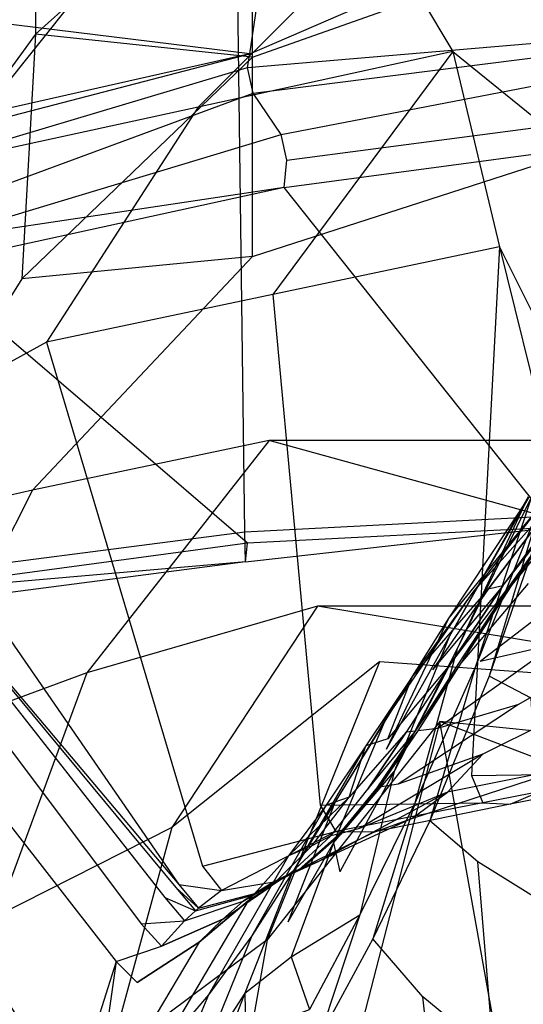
# Model space of a CAD drawing. Extents: x 0 to 0.3, y -0.31 to 0.
# Tile 14 of 27: x 0.102 to 0.13, y -0.122 to -0.066. Entities that reach past the tile are written whole.
import ezdxf

# ---------------------------------------------------------------- set-up
doc = ezdxf.new("R2010")
doc.units = 0
doc.layers.add('L0_URINAL_N_752700__0___REPLACE', color=7, linetype='CONTINUOUS')

msp = doc.modelspace()

# ---------------------------------------------------------------- linework, layer by layer
at = {"layer": 'L0_URINAL_N_752700__0___REPLACE', "color": 8}
for points, invisible_edges in [([(0.114638, -0.095423, 0.454738), (0.113626, -0.020048, 0.508128), (0.092478, -0.098303, 0.452833), (0.114638, -0.095423, 0.454738)], 14), ([(0.113626, -0.020048, 0.508128), (0.095143, -0.020921, 0.506523), (0.092478, -0.098303, 0.452833), (0.113626, -0.020048, 0.508128)], 14), ([(0.131814, -0.019792, 0.508801), (0.113626, -0.020048, 0.508128), (0.114638, -0.095423, 0.454738), (0.131814, -0.019792, 0.508801)], 14), ([(0.13206, -0.094529, 0.455043), (0.131814, -0.019792, 0.508801), (0.114638, -0.095423, 0.454738), (0.13206, -0.094529, 0.455043)], 14), ([(0.102454, -0.041963, 0.006161), (0.091719, -0.067591, 0.011577), (0.091395, -0.053923, 0.011574), (0.102454, -0.041963, 0.006161)], 14), ([(0.102807, -0.054693, 0.00628), (0.091719, -0.067591, 0.011577), (0.102454, -0.041963, 0.006161), (0.102807, -0.054693, 0.00628)], 14), ([(0.102807, -0.054693, 0.00628), (0.102778, -0.067233, 0.006186), (0.091719, -0.067591, 0.011577), (0.102807, -0.054693, 0.00628)], 14), ([(0.115058, -0.056185, 0.003301), (0.102778, -0.067233, 0.006186), (0.102807, -0.054693, 0.00628), (0.115058, -0.056185, 0.003301)], 14), ([(0.115058, -0.068535, 0.003301), (0.102778, -0.067233, 0.006186), (0.115058, -0.056185, 0.003301), (0.115058, -0.068535, 0.003301)], 14), ([(0.15, -0.056185, 0.000043), (0.115058, -0.068535, 0.003301), (0.115058, -0.056185, 0.003301), (0.15, -0.056185, 0.000043)], 13), ([(0.115058, -0.068535, 0.003301), (0.15, -0.056185, 0.000043), (0.15, -0.068535, 0.000044), (0.115058, -0.068535, 0.003301)], 14), ([(0.132992, -0.060529, 0.37652), (0.114905, -0.06834, 0.399264), (0.115984, -0.061227, 0.375951), (0.132992, -0.060529, 0.37652)], 13), ([(0.114905, -0.06834, 0.399264), (0.132992, -0.060529, 0.37652), (0.132453, -0.067617, 0.399858), (0.114905, -0.06834, 0.399264)], 14), ([(0.122206, -0.061156, 0.319575), (0.138208, -0.067752, 0.284058), (0.136103, -0.060596, 0.320014), (0.122206, -0.061156, 0.319575)], 14), ([(0.114905, -0.06834, 0.399264), (0.095164, -0.065933, 0.372011), (0.115984, -0.061227, 0.375951), (0.114905, -0.06834, 0.399264)], 14), ([(0.122206, -0.061156, 0.319575), (0.10521, -0.064941, 0.316455), (0.111988, -0.071363, 0.281243), (0.122206, -0.061156, 0.319575)], 14), ([(0.122206, -0.061156, 0.319575), (0.111988, -0.071363, 0.281243), (0.126415, -0.068218, 0.283709), (0.122206, -0.061156, 0.319575)], 14), ([(0.138208, -0.067752, 0.284058), (0.122206, -0.061156, 0.319575), (0.126415, -0.068218, 0.283709), (0.138208, -0.067752, 0.284058)], 13), ([(0.09906, -0.063927, 0.350941), (0.088214, -0.068726, 0.313336), (0.10521, -0.064941, 0.316455), (0.09906, -0.063927, 0.350941)], 14), ([(0.10521, -0.064941, 0.316455), (0.088214, -0.068726, 0.313336), (0.097561, -0.074509, 0.278777), (0.10521, -0.064941, 0.316455)], 14), ([(0.10521, -0.064941, 0.316455), (0.097561, -0.074509, 0.278777), (0.111988, -0.071363, 0.281243), (0.10521, -0.064941, 0.316455)], 14), ([(0.114905, -0.06834, 0.399264), (0.093402, -0.073197, 0.39526), (0.095164, -0.065933, 0.372011), (0.114905, -0.06834, 0.399264)], 14), ([(0.102778, -0.067233, 0.006186), (0.092568, -0.081248, 0.011726), (0.091719, -0.067591, 0.011577), (0.102778, -0.067233, 0.006186)], 14), ([(0.102778, -0.067233, 0.006186), (0.102009, -0.081085, 0.006119), (0.092568, -0.081248, 0.011726), (0.102778, -0.067233, 0.006186)], 14), ([(0.115058, -0.068535, 0.003301), (0.102009, -0.081085, 0.006119), (0.102778, -0.067233, 0.006186), (0.115058, -0.068535, 0.003301)], 14), ([(0.132453, -0.067617, 0.399858), (0.114786, -0.069122, 0.401827), (0.114905, -0.06834, 0.399264), (0.132453, -0.067617, 0.399858)], 13), ([(0.114786, -0.069122, 0.401827), (0.132453, -0.067617, 0.399858), (0.132393, -0.068397, 0.402423), (0.114786, -0.069122, 0.401827)], 14), ([(0.126415, -0.068218, 0.283709), (0.139524, -0.078874, 0.225456), (0.138208, -0.067752, 0.284058), (0.126415, -0.068218, 0.283709)], 14), ([(0.114905, -0.06834, 0.399264), (0.093208, -0.073996, 0.397816), (0.093402, -0.073197, 0.39526), (0.114905, -0.06834, 0.399264)], 13), ([(0.093208, -0.073996, 0.397816), (0.114905, -0.06834, 0.399264), (0.114786, -0.069122, 0.401827), (0.093208, -0.073996, 0.397816)], 14), ([(0.115058, -0.079822, 0.003301), (0.102009, -0.081085, 0.006119), (0.115058, -0.068535, 0.003301), (0.115058, -0.079822, 0.003301)], 14), ([(0.126415, -0.068218, 0.283709), (0.111988, -0.071363, 0.281243), (0.116222, -0.08197, 0.223259), (0.126415, -0.068218, 0.283709)], 14), ([(0.132393, -0.068397, 0.402423), (0.115103, -0.070572, 0.400633), (0.114786, -0.069122, 0.401827), (0.132393, -0.068397, 0.402423)], 13), ([(0.15, -0.068535, 0.000044), (0.115058, -0.079822, 0.003301), (0.115058, -0.068535, 0.003301), (0.15, -0.068535, 0.000044)], 13), ([(0.115058, -0.079822, 0.003301), (0.15, -0.068535, 0.000044), (0.15, -0.079822, 0.000044), (0.115058, -0.079822, 0.003301)], 14), ([(0.115103, -0.070572, 0.400633), (0.132393, -0.068397, 0.402423), (0.132552, -0.069853, 0.401225), (0.115103, -0.070572, 0.400633)], 14), ([(0.126415, -0.068218, 0.283709), (0.116222, -0.08197, 0.223259), (0.129047, -0.079274, 0.22518), (0.126415, -0.068218, 0.283709)], 14), ([(0.139524, -0.078874, 0.225456), (0.126415, -0.068218, 0.283709), (0.129047, -0.079274, 0.22518), (0.139524, -0.078874, 0.225456)], 13), ([(0.114786, -0.069122, 0.401827), (0.093797, -0.075385, 0.396673), (0.093208, -0.073996, 0.397816), (0.114786, -0.069122, 0.401827)], 13), ([(0.093797, -0.075385, 0.396673), (0.114786, -0.069122, 0.401827), (0.115103, -0.070572, 0.400633), (0.093797, -0.075385, 0.396673)], 14), ([(0.132552, -0.069853, 0.401225), (0.116697, -0.072909, 0.39871), (0.115103, -0.070572, 0.400633), (0.132552, -0.069853, 0.401225)], 13), ([(0.116697, -0.072909, 0.39871), (0.132552, -0.069853, 0.401225), (0.133348, -0.072223, 0.399274), (0.116697, -0.072909, 0.39871)], 14), ([(0.115103, -0.070572, 0.400633), (0.096212, -0.077536, 0.394902), (0.093797, -0.075385, 0.396673), (0.115103, -0.070572, 0.400633)], 13), ([(0.096212, -0.077536, 0.394902), (0.115103, -0.070572, 0.400633), (0.116697, -0.072909, 0.39871), (0.096212, -0.077536, 0.394902)], 14), ([(0.111988, -0.071363, 0.281243), (0.097561, -0.074509, 0.278777), (0.103397, -0.084666, 0.221337), (0.111988, -0.071363, 0.281243)], 14), ([(0.111988, -0.071363, 0.281243), (0.103397, -0.084666, 0.221337), (0.116222, -0.08197, 0.223259), (0.111988, -0.071363, 0.281243)], 14), ([(0.133348, -0.072223, 0.399274), (0.117014, -0.074359, 0.397517), (0.116697, -0.072909, 0.39871), (0.133348, -0.072223, 0.399274)], 13), ([(0.117014, -0.074359, 0.397517), (0.133348, -0.072223, 0.399274), (0.133507, -0.07368, 0.398076), (0.117014, -0.074359, 0.397517)], 14), ([(0.116697, -0.072909, 0.39871), (0.0968, -0.078925, 0.39376), (0.096212, -0.077536, 0.394902), (0.116697, -0.072909, 0.39871)], 13), ([(0.0968, -0.078925, 0.39376), (0.116697, -0.072909, 0.39871), (0.117014, -0.074359, 0.397517), (0.0968, -0.078925, 0.39376)], 14), ([(0.133507, -0.07368, 0.398076), (0.116854, -0.07591, 0.401344), (0.117014, -0.074359, 0.397517), (0.133507, -0.07368, 0.398076)], 13), ([(0.116854, -0.07591, 0.401344), (0.133507, -0.07368, 0.398076), (0.133409, -0.075215, 0.401885), (0.116854, -0.07591, 0.401344)], 14), ([(0.097561, -0.074509, 0.278777), (0.093464, -0.090147, 0.217362), (0.103397, -0.084666, 0.221337), (0.097561, -0.074509, 0.278777)], 14), ([(0.116854, -0.07591, 0.401344), (0.0968, -0.078925, 0.39376), (0.117014, -0.074359, 0.397517), (0.116854, -0.07591, 0.401344)], 14), ([(0.132141, -0.095158, 0.451351), (0.116854, -0.07591, 0.401344), (0.133409, -0.075215, 0.401885), (0.132141, -0.095158, 0.451351)], 14), ([(0.114775, -0.096054, 0.451049), (0.096501, -0.080363, 0.397715), (0.116854, -0.07591, 0.401344), (0.114775, -0.096054, 0.451049)], 14), ([(0.116854, -0.07591, 0.401344), (0.096501, -0.080363, 0.397715), (0.0968, -0.078925, 0.39376), (0.116854, -0.07591, 0.401344)], 14), ([(0.132141, -0.095158, 0.451351), (0.114775, -0.096054, 0.451049), (0.116854, -0.07591, 0.401344), (0.132141, -0.095158, 0.451351)], 14), ([(0.129047, -0.079274, 0.22518), (0.143013, -0.10726, 0.1628), (0.139524, -0.078874, 0.225456), (0.129047, -0.079274, 0.22518)], 14), ([(0.129047, -0.079274, 0.22518), (0.116222, -0.08197, 0.223259), (0.127463, -0.109205, 0.161658), (0.129047, -0.079274, 0.22518)], 14), ([(0.129047, -0.079274, 0.22518), (0.127463, -0.109205, 0.161658), (0.136025, -0.107512, 0.162653), (0.129047, -0.079274, 0.22518)], 14), ([(0.143013, -0.10726, 0.1628), (0.129047, -0.079274, 0.22518), (0.136025, -0.107512, 0.162653), (0.143013, -0.10726, 0.1628)], 13), ([(0.115058, -0.079822, 0.003301), (0.102605, -0.093046, 0.006135), (0.102009, -0.081085, 0.006119), (0.115058, -0.079822, 0.003301)], 14), ([(0.11601, -0.090247, 0.003301), (0.102605, -0.093046, 0.006135), (0.115058, -0.079822, 0.003301), (0.11601, -0.090247, 0.003301)], 14), ([(0.15, -0.079822, 0.000044), (0.149998, -0.090244, 0.000008), (0.115058, -0.079822, 0.003301), (0.15, -0.079822, 0.000044)], 14), ([(0.149998, -0.090244, 0.000008), (0.11601, -0.090247, 0.003301), (0.115058, -0.079822, 0.003301), (0.149998, -0.090244, 0.000008)], 14), ([(0.114775, -0.096054, 0.451049), (0.09261, -0.099037, 0.449081), (0.096501, -0.080363, 0.397715), (0.114775, -0.096054, 0.451049)], 14), ([(0.102009, -0.081085, 0.006119), (0.093102, -0.095221, 0.011778), (0.092568, -0.081248, 0.011726), (0.102009, -0.081085, 0.006119)], 14), ([(0.102605, -0.093046, 0.006135), (0.093102, -0.095221, 0.011778), (0.102009, -0.081085, 0.006119), (0.102605, -0.093046, 0.006135)], 14), ([(0.116222, -0.08197, 0.223259), (0.103397, -0.084666, 0.221337), (0.1189, -0.110898, 0.160663), (0.116222, -0.08197, 0.223259)], 14), ([(0.116222, -0.08197, 0.223259), (0.1189, -0.110898, 0.160663), (0.127463, -0.109205, 0.161658), (0.116222, -0.08197, 0.223259)], 14), ([(0.103397, -0.084666, 0.221337), (0.093464, -0.090147, 0.217362), (0.112238, -0.11434, 0.158636), (0.103397, -0.084666, 0.221337)], 14), ([(0.103397, -0.084666, 0.221337), (0.112238, -0.11434, 0.158636), (0.1189, -0.110898, 0.160663), (0.103397, -0.084666, 0.221337)], 14), ([(0.093464, -0.090147, 0.217362), (0.091476, -0.091815, 0.216145), (0.110898, -0.115387, 0.158018), (0.093464, -0.090147, 0.217362)], 14), ([(0.093464, -0.090147, 0.217362), (0.110898, -0.115387, 0.158018), (0.112238, -0.11434, 0.158636), (0.093464, -0.090147, 0.217362)], 14), ([(0.11601, -0.090247, 0.003301), (0.105689, -0.103399, 0.00621), (0.102605, -0.093046, 0.006135), (0.11601, -0.090247, 0.003301)], 14), ([(0.118755, -0.099619, 0.003301), (0.105689, -0.103399, 0.00621), (0.11601, -0.090247, 0.003301), (0.118755, -0.099619, 0.003301)], 14), ([(0.15, -0.099628), (0.11601, -0.090247, 0.003301), (0.149998, -0.090244, 0.000008), (0.15, -0.099628)], 14), ([(0.15, -0.099628), (0.118755, -0.099619, 0.003301), (0.11601, -0.090247, 0.003301), (0.15, -0.099628)], 14), ([(0.091213, -0.092073, 0.215956), (0.110898, -0.115387, 0.158018), (0.091476, -0.091815, 0.216145), (0.091213, -0.092073, 0.215956)], 14), ([(0.091213, -0.092073, 0.215956), (0.090291, -0.092982, 0.215292), (0.110097, -0.116121, 0.157586), (0.091213, -0.092073, 0.215956)], 14), ([(0.110898, -0.115387, 0.158018), (0.091213, -0.092073, 0.215956), (0.11072, -0.11555, 0.157923), (0.110898, -0.115387, 0.158018)], 13), ([(0.091213, -0.092073, 0.215956), (0.110097, -0.116121, 0.157586), (0.11072, -0.11555, 0.157923), (0.091213, -0.092073, 0.215956)], 14), ([(0.090291, -0.092982, 0.215292), (0.088316, -0.095358, 0.213549), (0.108757, -0.117616, 0.156705), (0.090291, -0.092982, 0.215292)], 14), ([(0.090291, -0.092982, 0.215292), (0.108757, -0.117616, 0.156705), (0.110097, -0.116121, 0.157586), (0.090291, -0.092982, 0.215292)], 14), ([(0.102605, -0.093046, 0.006135), (0.095462, -0.10715, 0.011766), (0.093102, -0.095221, 0.011778), (0.102605, -0.093046, 0.006135)], 14), ([(0.105689, -0.103399, 0.00621), (0.095462, -0.10715, 0.011766), (0.102605, -0.093046, 0.006135), (0.105689, -0.103399, 0.00621)], 14), ([(0.13182, -0.093364, 0.131337), (0.127483, -0.098908, 0.133146), (0.126178, -0.100289, 0.128133), (0.13182, -0.093364, 0.131337)], 14), ([(0.13182, -0.093364, 0.131337), (0.126178, -0.100289, 0.128133), (0.130744, -0.093398, 0.127391), (0.13182, -0.093364, 0.131337)], 14), ([(0.130744, -0.093398, 0.127391), (0.126178, -0.100289, 0.128133), (0.126221, -0.101314, 0.124487), (0.130744, -0.093398, 0.127391)], 14), ([(0.130744, -0.093398, 0.127391), (0.126221, -0.101314, 0.124487), (0.130671, -0.093423, 0.124552), (0.130744, -0.093398, 0.127391)], 14), ([(0.130671, -0.093423, 0.124552), (0.126221, -0.101314, 0.124487), (0.126649, -0.102031, 0.122174), (0.130671, -0.093423, 0.124552)], 14), ([(0.130671, -0.093423, 0.124552), (0.126649, -0.102031, 0.122174), (0.130873, -0.093439, 0.122727), (0.130671, -0.093423, 0.124552)], 14), ([(0.130873, -0.093439, 0.122727), (0.126649, -0.102031, 0.122174), (0.127687, -0.103033, 0.11926), (0.130873, -0.093439, 0.122727)], 14), ([(0.132424, -0.093355, 0.13239), (0.128403, -0.098659, 0.134843), (0.127483, -0.098908, 0.133146), (0.132424, -0.093355, 0.13239)], 14), ([(0.132424, -0.093355, 0.13239), (0.127483, -0.098908, 0.133146), (0.13182, -0.093364, 0.131337), (0.132424, -0.093355, 0.13239)], 14), ([(0.130873, -0.093439, 0.122727), (0.127687, -0.103033, 0.11926), (0.131512, -0.093461, 0.120211), (0.130873, -0.093439, 0.122727)], 14), ([(0.131512, -0.093461, 0.120211), (0.127687, -0.103033, 0.11926), (0.128468, -0.103589, 0.117972), (0.131512, -0.093461, 0.120211)], 14), ([(0.129238, -0.098476, 0.13591), (0.128403, -0.098659, 0.134843), (0.132996, -0.093348, 0.133131), (0.129238, -0.098476, 0.13591)], 14), ([(0.128403, -0.098659, 0.134843), (0.132424, -0.093355, 0.13239), (0.132996, -0.093348, 0.133131), (0.128403, -0.098659, 0.134843)], 14), ([(0.131512, -0.093461, 0.120211), (0.128468, -0.103589, 0.117972), (0.131952, -0.09347, 0.119103), (0.131512, -0.093461, 0.120211)], 14), ([(0.131952, -0.09347, 0.119103), (0.128468, -0.103589, 0.117972), (0.130844, -0.104829, 0.115082), (0.131952, -0.09347, 0.119103)], 14), ([(0.133262, -0.093346, 0.133414), (0.129238, -0.098476, 0.13591), (0.132996, -0.093348, 0.133131), (0.133262, -0.093346, 0.133414)], 13), ([(0.129238, -0.098476, 0.13591), (0.133262, -0.093346, 0.133414), (0.129659, -0.098431, 0.136352), (0.129238, -0.098476, 0.13591)], 14), ([(0.133337, -0.093345, 0.133495), (0.129659, -0.098431, 0.136352), (0.133262, -0.093346, 0.133414), (0.133337, -0.093345, 0.133495)], 13), ([(0.129659, -0.098431, 0.136352), (0.133337, -0.093345, 0.133495), (0.129779, -0.098419, 0.136478), (0.129659, -0.098431, 0.136352)], 14), ([(0.133909, -0.093341, 0.134014), (0.129779, -0.098419, 0.136478), (0.133337, -0.093345, 0.133495), (0.133909, -0.093341, 0.134014)], 13), ([(0.129779, -0.098419, 0.136478), (0.133909, -0.093341, 0.134014), (0.130688, -0.098346, 0.137238), (0.129779, -0.098419, 0.136478)], 14), ([(0.13206, -0.094529, 0.455043), (0.114638, -0.095423, 0.454738), (0.114666, -0.097109, 0.45365), (0.13206, -0.094529, 0.455043)], 14), ([(0.132074, -0.096201, 0.45394), (0.13206, -0.094529, 0.455043), (0.114666, -0.097109, 0.45365), (0.132074, -0.096201, 0.45394)], 14), ([(0.132141, -0.095158, 0.451351), (0.114666, -0.097109, 0.45365), (0.114775, -0.096054, 0.451049), (0.132141, -0.095158, 0.451351)], 13), ([(0.114666, -0.097109, 0.45365), (0.132141, -0.095158, 0.451351), (0.132074, -0.096201, 0.45394), (0.114666, -0.097109, 0.45365)], 14), ([(0.088316, -0.095358, 0.213549), (0.086247, -0.09873, 0.211068), (0.107343, -0.119739, 0.155452), (0.088316, -0.095358, 0.213549)], 14), ([(0.088316, -0.095358, 0.213549), (0.107343, -0.119739, 0.155452), (0.108757, -0.117616, 0.156705), (0.088316, -0.095358, 0.213549)], 14), ([(0.114638, -0.095423, 0.454738), (0.092478, -0.098303, 0.452833), (0.092406, -0.100015, 0.451769), (0.114638, -0.095423, 0.454738)], 14), ([(0.114666, -0.097109, 0.45365), (0.114638, -0.095423, 0.454738), (0.092406, -0.100015, 0.451769), (0.114666, -0.097109, 0.45365)], 14), ([(0.114666, -0.097109, 0.45365), (0.09261, -0.099037, 0.449081), (0.114775, -0.096054, 0.451049), (0.114666, -0.097109, 0.45365)], 14), ([(0.114666, -0.097109, 0.45365), (0.092406, -0.100015, 0.451769), (0.09261, -0.099037, 0.449081), (0.114666, -0.097109, 0.45365)], 14), ([(0.132217, -0.101781, 0.141684), (0.127949, -0.102752, 0.139544), (0.134408, -0.097813, 0.139175), (0.132217, -0.101781, 0.141684)], 14), ([(0.134408, -0.097813, 0.139175), (0.127949, -0.102752, 0.139544), (0.130688, -0.098346, 0.137238), (0.134408, -0.097813, 0.139175)], 14), ([(0.128403, -0.098659, 0.134843), (0.125259, -0.10323, 0.1367), (0.124134, -0.103587, 0.13463), (0.128403, -0.098659, 0.134843)], 14), ([(0.128403, -0.098659, 0.134843), (0.124134, -0.103587, 0.13463), (0.127483, -0.098908, 0.133146), (0.128403, -0.098659, 0.134843)], 14), ([(0.129238, -0.098476, 0.13591), (0.126242, -0.102938, 0.137962), (0.125259, -0.10323, 0.1367), (0.129238, -0.098476, 0.13591)], 14), ([(0.129238, -0.098476, 0.13591), (0.125259, -0.10323, 0.1367), (0.128403, -0.098659, 0.134843), (0.129238, -0.098476, 0.13591)], 14), ([(0.129659, -0.098431, 0.136352), (0.126242, -0.102938, 0.137962), (0.129238, -0.098476, 0.13591), (0.129659, -0.098431, 0.136352)], 13), ([(0.126242, -0.102938, 0.137962), (0.129659, -0.098431, 0.136352), (0.126741, -0.102876, 0.138494), (0.126242, -0.102938, 0.137962)], 14), ([(0.129779, -0.098419, 0.136478), (0.126741, -0.102876, 0.138494), (0.129659, -0.098431, 0.136352), (0.129779, -0.098419, 0.136478)], 13), ([(0.126741, -0.102876, 0.138494), (0.129779, -0.098419, 0.136478), (0.126883, -0.102859, 0.138646), (0.126741, -0.102876, 0.138494)], 14), ([(0.130688, -0.098346, 0.137238), (0.126883, -0.102859, 0.138646), (0.129779, -0.098419, 0.136478), (0.130688, -0.098346, 0.137238)], 13), ([(0.126883, -0.102859, 0.138646), (0.130688, -0.098346, 0.137238), (0.127949, -0.102752, 0.139544), (0.126883, -0.102859, 0.138646)], 14), ([(0.086247, -0.09873, 0.211068), (0.082701, -0.111306, 0.201759), (0.10483, -0.127692, 0.15076), (0.086247, -0.09873, 0.211068)], 14), ([(0.086247, -0.09873, 0.211068), (0.10483, -0.127692, 0.15076), (0.107343, -0.119739, 0.155452), (0.086247, -0.09873, 0.211068)], 14), ([(0.127483, -0.098908, 0.133146), (0.124134, -0.103587, 0.13463), (0.12261, -0.105977, 0.128889), (0.127483, -0.098908, 0.133146)], 14), ([(0.127483, -0.098908, 0.133146), (0.12261, -0.105977, 0.128889), (0.126178, -0.100289, 0.128133), (0.127483, -0.098908, 0.133146)], 14), ([(0.118755, -0.099619, 0.003301), (0.1105, -0.112161, 0.006304), (0.105689, -0.103399, 0.00621), (0.118755, -0.099619, 0.003301)], 14), ([(0.122265, -0.102765, 0.003301), (0.1105, -0.112161, 0.006304), (0.118755, -0.099619, 0.003301), (0.122265, -0.102765, 0.003301)], 14), ([(0.150003, -0.104788, 0.000235), (0.118755, -0.099619, 0.003301), (0.15, -0.099628), (0.150003, -0.104788, 0.000235)], 14), ([(0.150003, -0.104788, 0.000235), (0.122265, -0.102765, 0.003301), (0.118755, -0.099619, 0.003301), (0.150003, -0.104788, 0.000235)], 14), ([(0.126178, -0.100289, 0.128133), (0.12261, -0.105977, 0.128889), (0.122626, -0.107738, 0.124688), (0.126178, -0.100289, 0.128133)], 14), ([(0.126178, -0.100289, 0.128133), (0.122626, -0.107738, 0.124688), (0.126221, -0.101314, 0.124487), (0.126178, -0.100289, 0.128133)], 14), ([(0.126221, -0.101314, 0.124487), (0.122626, -0.107738, 0.124688), (0.12308, -0.108978, 0.122019), (0.126221, -0.101314, 0.124487)], 14), ([(0.126221, -0.101314, 0.124487), (0.12308, -0.108978, 0.122019), (0.126649, -0.102031, 0.122174), (0.126221, -0.101314, 0.124487)], 14), ([(0.137173, -0.101101, 0.142576), (0.135646, -0.104251, 0.144606), (0.130132, -0.105188, 0.143611), (0.137173, -0.101101, 0.142576)], 14), ([(0.137173, -0.101101, 0.142576), (0.130132, -0.105188, 0.143611), (0.132217, -0.101781, 0.141684), (0.137173, -0.101101, 0.142576)], 14), ([(0.130132, -0.105188, 0.143611), (0.125542, -0.106542, 0.141311), (0.132217, -0.101781, 0.141684), (0.130132, -0.105188, 0.143611)], 14), ([(0.132217, -0.101781, 0.141684), (0.125542, -0.106542, 0.141311), (0.127949, -0.102752, 0.139544), (0.132217, -0.101781, 0.141684)], 14), ([(0.126649, -0.102031, 0.122174), (0.12308, -0.108978, 0.122019), (0.124258, -0.110771, 0.118759), (0.126649, -0.102031, 0.122174)], 14), ([(0.126649, -0.102031, 0.122174), (0.124258, -0.110771, 0.118759), (0.127687, -0.103033, 0.11926), (0.126649, -0.102031, 0.122174)], 14), ([(0.122265, -0.102765, 0.003301), (0.115899, -0.118524, 0.006268), (0.1105, -0.112161, 0.006304), (0.122265, -0.102765, 0.003301)], 14), ([(0.125675, -0.106162, 0.003301), (0.115899, -0.118524, 0.006268), (0.122265, -0.102765, 0.003301), (0.125675, -0.106162, 0.003301)], 14), ([(0.150003, -0.104788, 0.000235), (0.15, -0.108611, 0.000659), (0.122265, -0.102765, 0.003301), (0.150003, -0.104788, 0.000235)], 14), ([(0.15, -0.108611, 0.000659), (0.125675, -0.106162, 0.003301), (0.122265, -0.102765, 0.003301), (0.15, -0.108611, 0.000659)], 14), ([(0.126242, -0.102938, 0.137962), (0.123775, -0.106764, 0.139631), (0.122724, -0.107132, 0.138285), (0.126242, -0.102938, 0.137962)], 14), ([(0.126242, -0.102938, 0.137962), (0.122724, -0.107132, 0.138285), (0.125259, -0.10323, 0.1367), (0.126242, -0.102938, 0.137962)], 14), ([(0.126242, -0.102938, 0.137962), (0.124296, -0.106695, 0.140197), (0.123775, -0.106764, 0.139631), (0.126242, -0.102938, 0.137962)], 13), ([(0.127687, -0.103033, 0.11926), (0.124258, -0.110771, 0.118759), (0.125101, -0.111775, 0.117288), (0.127687, -0.103033, 0.11926)], 14), ([(0.126883, -0.102859, 0.138646), (0.124296, -0.106695, 0.140197), (0.126741, -0.102876, 0.138494), (0.126883, -0.102859, 0.138646)], 13), ([(0.124296, -0.106695, 0.140197), (0.126883, -0.102859, 0.138646), (0.124445, -0.106676, 0.140359), (0.124296, -0.106695, 0.140197)], 14), ([(0.124296, -0.106695, 0.140197), (0.126242, -0.102938, 0.137962), (0.126741, -0.102876, 0.138494), (0.124296, -0.106695, 0.140197)], 14), ([(0.125542, -0.106542, 0.141311), (0.124445, -0.106676, 0.140359), (0.127949, -0.102752, 0.139544), (0.125542, -0.106542, 0.141311)], 14), ([(0.124445, -0.106676, 0.140359), (0.126883, -0.102859, 0.138646), (0.127949, -0.102752, 0.139544), (0.124445, -0.106676, 0.140359)], 14), ([(0.127687, -0.103033, 0.11926), (0.125101, -0.111775, 0.117288), (0.128468, -0.103589, 0.117972), (0.127687, -0.103033, 0.11926)], 14), ([(0.105689, -0.103399, 0.00621), (0.100602, -0.117162, 0.012048), (0.095462, -0.10715, 0.011766), (0.105689, -0.103399, 0.00621)], 14), ([(0.1105, -0.112161, 0.006304), (0.100602, -0.117162, 0.012048), (0.105689, -0.103399, 0.00621), (0.1105, -0.112161, 0.006304)], 14), ([(0.124134, -0.103587, 0.13463), (0.121483, -0.107535, 0.136066), (0.119752, -0.110709, 0.129912), (0.124134, -0.103587, 0.13463)], 14), ([(0.124134, -0.103587, 0.13463), (0.119752, -0.110709, 0.129912), (0.12261, -0.105977, 0.128889), (0.124134, -0.103587, 0.13463)], 14), ([(0.124134, -0.103587, 0.13463), (0.122724, -0.107132, 0.138285), (0.121483, -0.107535, 0.136066), (0.124134, -0.103587, 0.13463)], 13), ([(0.122724, -0.107132, 0.138285), (0.124134, -0.103587, 0.13463), (0.125259, -0.10323, 0.1367), (0.122724, -0.107132, 0.138285)], 14), ([(0.128468, -0.103589, 0.117972), (0.125101, -0.111775, 0.117288), (0.127824, -0.114101, 0.114209), (0.128468, -0.103589, 0.117972)], 14), ([(0.130844, -0.104829, 0.115082), (0.128468, -0.103589, 0.117972), (0.127824, -0.114101, 0.114209), (0.130844, -0.104829, 0.115082)], 14), ([(0.135646, -0.104251, 0.144606), (0.134149, -0.106847, 0.146423), (0.12811, -0.107994, 0.14532), (0.135646, -0.104251, 0.144606)], 14), ([(0.135646, -0.104251, 0.144606), (0.12811, -0.107994, 0.14532), (0.130132, -0.105188, 0.143611), (0.135646, -0.104251, 0.144606)], 14), ([(0.12811, -0.107994, 0.14532), (0.12332, -0.109701, 0.142917), (0.130132, -0.105188, 0.143611), (0.12811, -0.107994, 0.14532)], 14), ([(0.130132, -0.105188, 0.143611), (0.12332, -0.109701, 0.142917), (0.125542, -0.106542, 0.141311), (0.130132, -0.105188, 0.143611)], 14), ([(0.131527, -0.116409, 0.111528), (0.130844, -0.104829, 0.115082), (0.127824, -0.114101, 0.114209), (0.131527, -0.116409, 0.111528)], 14), ([(0.125675, -0.106162, 0.003301), (0.121308, -0.123048, 0.006277), (0.115899, -0.118524, 0.006268), (0.125675, -0.106162, 0.003301)], 14), ([(0.12261, -0.105977, 0.128889), (0.119752, -0.110709, 0.129912), (0.119651, -0.113027, 0.125389), (0.12261, -0.105977, 0.128889)], 14), ([(0.12261, -0.105977, 0.128889), (0.119651, -0.113027, 0.125389), (0.122626, -0.107738, 0.124688), (0.12261, -0.105977, 0.128889)], 14), ([(0.125675, -0.106162, 0.003301), (0.129223, -0.125957, 0.006284), (0.121308, -0.123048, 0.006277), (0.125675, -0.106162, 0.003301)], 13), ([(0.150023, -0.115371, 0.002129), (0.125675, -0.106162, 0.003301), (0.15, -0.108611, 0.000659), (0.150023, -0.115371, 0.002129)], 14), ([(0.129223, -0.125957, 0.006284), (0.125675, -0.106162, 0.003301), (0.131811, -0.108482, 0.003301), (0.129223, -0.125957, 0.006284)], 14), ([(0.123775, -0.106764, 0.139631), (0.121605, -0.109985, 0.141263), (0.120535, -0.110431, 0.139922), (0.123775, -0.106764, 0.139631)], 14), ([(0.123775, -0.106764, 0.139631), (0.120535, -0.110431, 0.139922), (0.122724, -0.107132, 0.138285), (0.123775, -0.106764, 0.139631)], 14), ([(0.124296, -0.106695, 0.140197), (0.121605, -0.109985, 0.141263), (0.123775, -0.106764, 0.139631), (0.124296, -0.106695, 0.140197)], 13), ([(0.121605, -0.109985, 0.141263), (0.124296, -0.106695, 0.140197), (0.122116, -0.109902, 0.141819), (0.121605, -0.109985, 0.141263)], 14), ([(0.124445, -0.106676, 0.140359), (0.122116, -0.109902, 0.141819), (0.124296, -0.106695, 0.140197), (0.124445, -0.106676, 0.140359)], 13), ([(0.122116, -0.109902, 0.141819), (0.124445, -0.106676, 0.140359), (0.122262, -0.109878, 0.141977), (0.122116, -0.109902, 0.141819)], 14), ([(0.12332, -0.109701, 0.142917), (0.122262, -0.109878, 0.141977), (0.125542, -0.106542, 0.141311), (0.12332, -0.109701, 0.142917)], 14), ([(0.122262, -0.109878, 0.141977), (0.124445, -0.106676, 0.140359), (0.125542, -0.106542, 0.141311), (0.122262, -0.109878, 0.141977)], 14), ([(0.132665, -0.108841, 0.148358), (0.126108, -0.110157, 0.147171), (0.134149, -0.106847, 0.146423), (0.132665, -0.108841, 0.148358)], 14), ([(0.126108, -0.110157, 0.147171), (0.12811, -0.107994, 0.14532), (0.134149, -0.106847, 0.146423), (0.126108, -0.110157, 0.147171)], 14), ([(0.121483, -0.107535, 0.136066), (0.119239, -0.110884, 0.137733), (0.117318, -0.11473, 0.131453), (0.121483, -0.107535, 0.136066)], 14), ([(0.121483, -0.107535, 0.136066), (0.117318, -0.11473, 0.131453), (0.119752, -0.110709, 0.129912), (0.121483, -0.107535, 0.136066)], 14), ([(0.121483, -0.107535, 0.136066), (0.120535, -0.110431, 0.139922), (0.119239, -0.110884, 0.137733), (0.121483, -0.107535, 0.136066)], 13), ([(0.120535, -0.110431, 0.139922), (0.121483, -0.107535, 0.136066), (0.122724, -0.107132, 0.138285), (0.120535, -0.110431, 0.139922)], 14), ([(0.127463, -0.109205, 0.161658), (0.136421, -0.109116, 0.159102), (0.136025, -0.107512, 0.162653), (0.127463, -0.109205, 0.161658)], 14), ([(0.119651, -0.113027, 0.125389), (0.12308, -0.108978, 0.122019), (0.122626, -0.107738, 0.124688), (0.119651, -0.113027, 0.125389)], 14), ([(0.126108, -0.110157, 0.147171), (0.121133, -0.112213, 0.14474), (0.12811, -0.107994, 0.14532), (0.126108, -0.110157, 0.147171)], 14), ([(0.12811, -0.107994, 0.14532), (0.121133, -0.112213, 0.14474), (0.12332, -0.109701, 0.142917), (0.12811, -0.107994, 0.14532)], 14), ([(0.150079, -0.128524, 0.005789), (0.129223, -0.125957, 0.006284), (0.131811, -0.108482, 0.003301), (0.150079, -0.128524, 0.005789)], 14), ([(0.1189, -0.110898, 0.160663), (0.128101, -0.110752, 0.158159), (0.127463, -0.109205, 0.161658), (0.1189, -0.110898, 0.160663)], 14), ([(0.12308, -0.108978, 0.122019), (0.119651, -0.113027, 0.125389), (0.120004, -0.114666, 0.122496), (0.12308, -0.108978, 0.122019)], 13), ([(0.12308, -0.108978, 0.122019), (0.120004, -0.114666, 0.122496), (0.121151, -0.117102, 0.118968), (0.12308, -0.108978, 0.122019)], 14), ([(0.12308, -0.108978, 0.122019), (0.121151, -0.117102, 0.118968), (0.124258, -0.110771, 0.118759), (0.12308, -0.108978, 0.122019)], 14), ([(0.132665, -0.108841, 0.148358), (0.124081, -0.111638, 0.14953), (0.126108, -0.110157, 0.147171), (0.132665, -0.108841, 0.148358)], 13), ([(0.124081, -0.111638, 0.14953), (0.132665, -0.108841, 0.148358), (0.131175, -0.110187, 0.150739), (0.124081, -0.111638, 0.14953)], 14), ([(0.136421, -0.109116, 0.159102), (0.127463, -0.109205, 0.161658), (0.128101, -0.110752, 0.158159), (0.136421, -0.109116, 0.159102)], 13), ([(0.136421, -0.109116, 0.159102), (0.128101, -0.110752, 0.158159), (0.137333, -0.109284, 0.155035), (0.136421, -0.109116, 0.159102)], 14), ([(0.137333, -0.109284, 0.155035), (0.12966, -0.11084, 0.153896), (0.138269, -0.108737, 0.151948), (0.137333, -0.109284, 0.155035)], 14), ([(0.12966, -0.11084, 0.153896), (0.131175, -0.110187, 0.150739), (0.138269, -0.108737, 0.151948), (0.12966, -0.11084, 0.153896)], 14), ([(0.121133, -0.112213, 0.14474), (0.12013, -0.112475, 0.143862), (0.12332, -0.109701, 0.142917), (0.121133, -0.112213, 0.14474)], 14), ([(0.12013, -0.112475, 0.143862), (0.122262, -0.109878, 0.141977), (0.12332, -0.109701, 0.142917), (0.12013, -0.112475, 0.143862)], 14), ([(0.128101, -0.110752, 0.158159), (0.12966, -0.11084, 0.153896), (0.137333, -0.109284, 0.155035), (0.128101, -0.110752, 0.158159)], 14), ([(0.119498, -0.112633, 0.143202), (0.118426, -0.11319, 0.141935), (0.121605, -0.109985, 0.141263), (0.119498, -0.112633, 0.143202)], 14), ([(0.118426, -0.11319, 0.141935), (0.120535, -0.110431, 0.139922), (0.121605, -0.109985, 0.141263), (0.118426, -0.11319, 0.141935)], 14), ([(0.124081, -0.111638, 0.14953), (0.118834, -0.114063, 0.14716), (0.126108, -0.110157, 0.147171), (0.124081, -0.111638, 0.14953)], 14), ([(0.126108, -0.110157, 0.147171), (0.118834, -0.114063, 0.14716), (0.121133, -0.112213, 0.14474), (0.126108, -0.110157, 0.147171)], 14), ([(0.11999, -0.11251, 0.143716), (0.119498, -0.112633, 0.143202), (0.122116, -0.109902, 0.141819), (0.11999, -0.11251, 0.143716)], 14), ([(0.119498, -0.112633, 0.143202), (0.121605, -0.109985, 0.141263), (0.122116, -0.109902, 0.141819), (0.119498, -0.112633, 0.143202)], 14), ([(0.122262, -0.109878, 0.141977), (0.11999, -0.11251, 0.143716), (0.122116, -0.109902, 0.141819), (0.122262, -0.109878, 0.141977)], 13), ([(0.11999, -0.11251, 0.143716), (0.122262, -0.109878, 0.141977), (0.12013, -0.112475, 0.143862), (0.11999, -0.11251, 0.143716)], 14), ([(0.12966, -0.11084, 0.153896), (0.121987, -0.112395, 0.152757), (0.131175, -0.110187, 0.150739), (0.12966, -0.11084, 0.153896)], 14), ([(0.121987, -0.112395, 0.152757), (0.124081, -0.111638, 0.14953), (0.131175, -0.110187, 0.150739), (0.121987, -0.112395, 0.152757)], 14), ([(0.112238, -0.11434, 0.158636), (0.119781, -0.112388, 0.157217), (0.1189, -0.110898, 0.160663), (0.112238, -0.11434, 0.158636)], 14), ([(0.119239, -0.110884, 0.137733), (0.117113, -0.113765, 0.139911), (0.115021, -0.118286, 0.133766), (0.119239, -0.110884, 0.137733)], 14), ([(0.119239, -0.110884, 0.137733), (0.115021, -0.118286, 0.133766), (0.117318, -0.11473, 0.131453), (0.119239, -0.110884, 0.137733)], 14), ([(0.119752, -0.110709, 0.129912), (0.117318, -0.11473, 0.131453), (0.117064, -0.117517, 0.126828), (0.119752, -0.110709, 0.129912)], 14), ([(0.119752, -0.110709, 0.129912), (0.117064, -0.117517, 0.126828), (0.119651, -0.113027, 0.125389), (0.119752, -0.110709, 0.129912)], 14), ([(0.118426, -0.11319, 0.141935), (0.117113, -0.113765, 0.139911), (0.120535, -0.110431, 0.139922), (0.118426, -0.11319, 0.141935)], 14), ([(0.120535, -0.110431, 0.139922), (0.117113, -0.113765, 0.139911), (0.119239, -0.110884, 0.137733), (0.120535, -0.110431, 0.139922)], 14), ([(0.128101, -0.110752, 0.158159), (0.1189, -0.110898, 0.160663), (0.119781, -0.112388, 0.157217), (0.128101, -0.110752, 0.158159)], 13), ([(0.128101, -0.110752, 0.158159), (0.119781, -0.112388, 0.157217), (0.12966, -0.11084, 0.153896), (0.128101, -0.110752, 0.158159)], 14), ([(0.119781, -0.112388, 0.157217), (0.121987, -0.112395, 0.152757), (0.12966, -0.11084, 0.153896), (0.119781, -0.112388, 0.157217)], 14), ([(0.124258, -0.110771, 0.118759), (0.121151, -0.117102, 0.118968), (0.121878, -0.118465, 0.117336), (0.124258, -0.110771, 0.118759)], 14), ([(0.124258, -0.110771, 0.118759), (0.121878, -0.118465, 0.117336), (0.125101, -0.111775, 0.117288), (0.124258, -0.110771, 0.118759)], 14), ([(0.082701, -0.111306, 0.201759), (0.082629, -0.12029, 0.195069), (0.104669, -0.133409, 0.147385), (0.082701, -0.111306, 0.201759)], 14), ([(0.082701, -0.111306, 0.201759), (0.104669, -0.133409, 0.147385), (0.10483, -0.127692, 0.15076), (0.082701, -0.111306, 0.201759)], 14), ([(0.121987, -0.112395, 0.152757), (0.116274, -0.115235, 0.150554), (0.124081, -0.111638, 0.14953), (0.121987, -0.112395, 0.152757)], 14), ([(0.116274, -0.115235, 0.150554), (0.118834, -0.114063, 0.14716), (0.124081, -0.111638, 0.14953), (0.116274, -0.115235, 0.150554)], 14), ([(0.125101, -0.111775, 0.117288), (0.121878, -0.118465, 0.117336), (0.124714, -0.121737, 0.113984), (0.125101, -0.111775, 0.117288)], 14), ([(0.127824, -0.114101, 0.114209), (0.125101, -0.111775, 0.117288), (0.124714, -0.121737, 0.113984), (0.127824, -0.114101, 0.114209)], 14), ([(0.1105, -0.112161, 0.006304), (0.10694, -0.125169, 0.012325), (0.100602, -0.117162, 0.012048), (0.1105, -0.112161, 0.006304)], 14), ([(0.115899, -0.118524, 0.006268), (0.10694, -0.125169, 0.012325), (0.1105, -0.112161, 0.006304), (0.115899, -0.118524, 0.006268)], 14), ([(0.119781, -0.112388, 0.157217), (0.112238, -0.11434, 0.158636), (0.113304, -0.115714, 0.155301), (0.119781, -0.112388, 0.157217)], 13), ([(0.119781, -0.112388, 0.157217), (0.113304, -0.115714, 0.155301), (0.121987, -0.112395, 0.152757), (0.119781, -0.112388, 0.157217)], 14), ([(0.113304, -0.115714, 0.155301), (0.116274, -0.115235, 0.150554), (0.121987, -0.112395, 0.152757), (0.113304, -0.115714, 0.155301)], 14), ([(0.117706, -0.114533, 0.146244), (0.11722, -0.114736, 0.145793), (0.11999, -0.11251, 0.143716), (0.117706, -0.114533, 0.146244)], 14), ([(0.11722, -0.114736, 0.145793), (0.119498, -0.112633, 0.143202), (0.11999, -0.11251, 0.143716), (0.11722, -0.114736, 0.145793)], 14), ([(0.12013, -0.112475, 0.143862), (0.117706, -0.114533, 0.146244), (0.11999, -0.11251, 0.143716), (0.12013, -0.112475, 0.143862)], 13), ([(0.117706, -0.114533, 0.146244), (0.12013, -0.112475, 0.143862), (0.117845, -0.114475, 0.146373), (0.117706, -0.114533, 0.146244)], 14), ([(0.118834, -0.114063, 0.14716), (0.117845, -0.114475, 0.146373), (0.121133, -0.112213, 0.14474), (0.118834, -0.114063, 0.14716)], 14), ([(0.117845, -0.114475, 0.146373), (0.12013, -0.112475, 0.143862), (0.121133, -0.112213, 0.14474), (0.117845, -0.114475, 0.146373)], 14), ([(0.11722, -0.114736, 0.145793), (0.11613, -0.115475, 0.144649), (0.119498, -0.112633, 0.143202), (0.11722, -0.114736, 0.145793)], 14), ([(0.11613, -0.115475, 0.144649), (0.118426, -0.11319, 0.141935), (0.119498, -0.112633, 0.143202), (0.11613, -0.115475, 0.144649)], 14), ([(0.119651, -0.113027, 0.125389), (0.117064, -0.117517, 0.126828), (0.11726, -0.119481, 0.123842), (0.119651, -0.113027, 0.125389)], 14), ([(0.119651, -0.113027, 0.125389), (0.11726, -0.119481, 0.123842), (0.120004, -0.114666, 0.122496), (0.119651, -0.113027, 0.125389)], 14), ([(0.11613, -0.115475, 0.144649), (0.114814, -0.116312, 0.142878), (0.118426, -0.11319, 0.141935), (0.11613, -0.115475, 0.144649)], 14), ([(0.114814, -0.116312, 0.142878), (0.117113, -0.113765, 0.139911), (0.118426, -0.11319, 0.141935), (0.114814, -0.116312, 0.142878)], 14), ([(0.117113, -0.113765, 0.139911), (0.114814, -0.116312, 0.142878), (0.112575, -0.121623, 0.137104), (0.117113, -0.113765, 0.139911)], 14), ([(0.117113, -0.113765, 0.139911), (0.112575, -0.121623, 0.137104), (0.115021, -0.118286, 0.133766), (0.117113, -0.113765, 0.139911)], 14), ([(0.116274, -0.115235, 0.150554), (0.115203, -0.115889, 0.149871), (0.118834, -0.114063, 0.14716), (0.116274, -0.115235, 0.150554)], 14), ([(0.115203, -0.115889, 0.149871), (0.117845, -0.114475, 0.146373), (0.118834, -0.114063, 0.14716), (0.115203, -0.115889, 0.149871)], 14), ([(0.128726, -0.125046, 0.111066), (0.127824, -0.114101, 0.114209), (0.124714, -0.121737, 0.113984), (0.128726, -0.125046, 0.111066)], 14), ([(0.131527, -0.116409, 0.111528), (0.127824, -0.114101, 0.114209), (0.128726, -0.125046, 0.111066), (0.131527, -0.116409, 0.111528)], 14), ([(0.110898, -0.115387, 0.158018), (0.113304, -0.115714, 0.155301), (0.112238, -0.11434, 0.158636), (0.110898, -0.115387, 0.158018)], 14), ([(0.114539, -0.116327, 0.14938), (0.113383, -0.11735, 0.148388), (0.11722, -0.114736, 0.145793), (0.114539, -0.116327, 0.14938)], 14), ([(0.113383, -0.11735, 0.148388), (0.11613, -0.115475, 0.144649), (0.11722, -0.114736, 0.145793), (0.113383, -0.11735, 0.148388)], 14), ([(0.115056, -0.115986, 0.149763), (0.114539, -0.116327, 0.14938), (0.117706, -0.114533, 0.146244), (0.115056, -0.115986, 0.149763)], 14), ([(0.114539, -0.116327, 0.14938), (0.11722, -0.114736, 0.145793), (0.117706, -0.114533, 0.146244), (0.114539, -0.116327, 0.14938)], 14), ([(0.117318, -0.11473, 0.131453), (0.115021, -0.118286, 0.133766), (0.114631, -0.12154, 0.12924), (0.117318, -0.11473, 0.131453)], 14), ([(0.117318, -0.11473, 0.131453), (0.114631, -0.12154, 0.12924), (0.117064, -0.117517, 0.126828), (0.117318, -0.11473, 0.131453)], 14), ([(0.115203, -0.115889, 0.149871), (0.115056, -0.115986, 0.149763), (0.117845, -0.114475, 0.146373), (0.115203, -0.115889, 0.149871)], 14), ([(0.115056, -0.115986, 0.149763), (0.117706, -0.114533, 0.146244), (0.117845, -0.114475, 0.146373), (0.115056, -0.115986, 0.149763)], 14), ([(0.11726, -0.119481, 0.123842), (0.121151, -0.117102, 0.118968), (0.120004, -0.114666, 0.122496), (0.11726, -0.119481, 0.123842)], 14), ([(0.11072, -0.11555, 0.157923), (0.112001, -0.116726, 0.154717), (0.110898, -0.115387, 0.158018), (0.11072, -0.11555, 0.157923)], 14), ([(0.113304, -0.115714, 0.155301), (0.110898, -0.115387, 0.158018), (0.112001, -0.116726, 0.154717), (0.113304, -0.115714, 0.155301)], 13), ([(0.113304, -0.115714, 0.155301), (0.112001, -0.116726, 0.154717), (0.116274, -0.115235, 0.150554), (0.113304, -0.115714, 0.155301)], 14), ([(0.112001, -0.116726, 0.154717), (0.115203, -0.115889, 0.149871), (0.116274, -0.115235, 0.150554), (0.112001, -0.116726, 0.154717)], 14), ([(0.110097, -0.116121, 0.157586), (0.111828, -0.116883, 0.154627), (0.11072, -0.11555, 0.157923), (0.110097, -0.116121, 0.157586)], 14), ([(0.112001, -0.116726, 0.154717), (0.11072, -0.11555, 0.157923), (0.111828, -0.116883, 0.154627), (0.112001, -0.116726, 0.154717)], 13), ([(0.112001, -0.116726, 0.154717), (0.111828, -0.116883, 0.154627), (0.115203, -0.115889, 0.149871), (0.112001, -0.116726, 0.154717)], 14), ([(0.111828, -0.116883, 0.154627), (0.115056, -0.115986, 0.149763), (0.115203, -0.115889, 0.149871), (0.111828, -0.116883, 0.154627)], 14), ([(0.113383, -0.11735, 0.148388), (0.112054, -0.118657, 0.146912), (0.11613, -0.115475, 0.144649), (0.113383, -0.11735, 0.148388)], 14), ([(0.112054, -0.118657, 0.146912), (0.114814, -0.116312, 0.142878), (0.11613, -0.115475, 0.144649), (0.112054, -0.118657, 0.146912)], 14), ([(0.108757, -0.117616, 0.156705), (0.111222, -0.117435, 0.154309), (0.110097, -0.116121, 0.157586), (0.108757, -0.117616, 0.156705)], 14), ([(0.114814, -0.116312, 0.142878), (0.112054, -0.118657, 0.146912), (0.109692, -0.124986, 0.141719), (0.114814, -0.116312, 0.142878)], 14), ([(0.114814, -0.116312, 0.142878), (0.109692, -0.124986, 0.141719), (0.112575, -0.121623, 0.137104), (0.114814, -0.116312, 0.142878)], 14), ([(0.111222, -0.117435, 0.154309), (0.109918, -0.11888, 0.153477), (0.114539, -0.116327, 0.14938), (0.111222, -0.117435, 0.154309)], 14), ([(0.109918, -0.11888, 0.153477), (0.113383, -0.11735, 0.148388), (0.114539, -0.116327, 0.14938), (0.109918, -0.11888, 0.153477)], 14), ([(0.111828, -0.116883, 0.154627), (0.110097, -0.116121, 0.157586), (0.111222, -0.117435, 0.154309), (0.111828, -0.116883, 0.154627)], 13), ([(0.111828, -0.116883, 0.154627), (0.111222, -0.117435, 0.154309), (0.115056, -0.115986, 0.149763), (0.111828, -0.116883, 0.154627)], 14), ([(0.111222, -0.117435, 0.154309), (0.114539, -0.116327, 0.14938), (0.115056, -0.115986, 0.149763), (0.111222, -0.117435, 0.154309)], 14), ([(0.133013, -0.127759, 0.108857), (0.131527, -0.116409, 0.111528), (0.128726, -0.125046, 0.111066), (0.133013, -0.127759, 0.108857)], 14), ([(0.10694, -0.125169, 0.012325), (0.097112, -0.12446, 0.020117), (0.100602, -0.117162, 0.012048), (0.10694, -0.125169, 0.012325)], 14), ([(0.107343, -0.119739, 0.155452), (0.109918, -0.11888, 0.153477), (0.108757, -0.117616, 0.156705), (0.107343, -0.119739, 0.155452)], 14), ([(0.113383, -0.11735, 0.148388), (0.109918, -0.11888, 0.153477), (0.108541, -0.120932, 0.152294), (0.113383, -0.11735, 0.148388)], 14), ([(0.108541, -0.120932, 0.152294), (0.112054, -0.118657, 0.146912), (0.113383, -0.11735, 0.148388), (0.108541, -0.120932, 0.152294)], 14), ([(0.111222, -0.117435, 0.154309), (0.108757, -0.117616, 0.156705), (0.109918, -0.11888, 0.153477), (0.111222, -0.117435, 0.154309)], 13), ([(0.114631, -0.12154, 0.12924), (0.11726, -0.119481, 0.123842), (0.117064, -0.117517, 0.126828), (0.114631, -0.12154, 0.12924)], 14), ([(0.121151, -0.117102, 0.118968), (0.11726, -0.119481, 0.123842), (0.118291, -0.122454, 0.120148), (0.121151, -0.117102, 0.118968)], 13), ([(0.121151, -0.117102, 0.118968), (0.118291, -0.122454, 0.120148), (0.118824, -0.124096, 0.118402), (0.121151, -0.117102, 0.118968)], 14), ([(0.121151, -0.117102, 0.118968), (0.118824, -0.124096, 0.118402), (0.121878, -0.118465, 0.117336), (0.121151, -0.117102, 0.118968)], 14), ([(0.112054, -0.118657, 0.146912), (0.108541, -0.120932, 0.152294), (0.106087, -0.128622, 0.147864), (0.112054, -0.118657, 0.146912)], 14), ([(0.112054, -0.118657, 0.146912), (0.106087, -0.128622, 0.147864), (0.109692, -0.124986, 0.141719), (0.112054, -0.118657, 0.146912)], 14), ([(0.115899, -0.118524, 0.006268), (0.113629, -0.13131, 0.01255), (0.10694, -0.125169, 0.012325), (0.115899, -0.118524, 0.006268)], 14), ([(0.115021, -0.118286, 0.133766), (0.112575, -0.121623, 0.137104), (0.112119, -0.125431, 0.132862), (0.115021, -0.118286, 0.133766)], 14), ([(0.115021, -0.118286, 0.133766), (0.112119, -0.125431, 0.132862), (0.114631, -0.12154, 0.12924), (0.115021, -0.118286, 0.133766)], 14), ([(0.121308, -0.123048, 0.006277), (0.113629, -0.13131, 0.01255), (0.115899, -0.118524, 0.006268), (0.121308, -0.123048, 0.006277)], 14), ([(0.121878, -0.118465, 0.117336), (0.118824, -0.124096, 0.118402), (0.121653, -0.128165, 0.114771), (0.121878, -0.118465, 0.117336)], 14), ([(0.124714, -0.121737, 0.113984), (0.121878, -0.118465, 0.117336), (0.121653, -0.128165, 0.114771), (0.124714, -0.121737, 0.113984)], 14), ([(0.109918, -0.11888, 0.153477), (0.107343, -0.119739, 0.155452), (0.108541, -0.120932, 0.152294), (0.109918, -0.11888, 0.153477)], 13), ([(0.107343, -0.119739, 0.155452), (0.10483, -0.127692, 0.15076), (0.106087, -0.128622, 0.147864), (0.107343, -0.119739, 0.155452)], 14), ([(0.107343, -0.119739, 0.155452), (0.106087, -0.128622, 0.147864), (0.108541, -0.120932, 0.152294), (0.107343, -0.119739, 0.155452)], 14), ([(0.11726, -0.119481, 0.123842), (0.114631, -0.12154, 0.12924), (0.114687, -0.123807, 0.126293), (0.11726, -0.119481, 0.123842)], 13), ([(0.114687, -0.123807, 0.126293), (0.118291, -0.122454, 0.120148), (0.11726, -0.119481, 0.123842), (0.114687, -0.123807, 0.126293)], 14), ([(0.082629, -0.12029, 0.195069), (0.083458, -0.126035, 0.190776), (0.10515, -0.137083, 0.145215), (0.082629, -0.12029, 0.195069)], 14), ([(0.082629, -0.12029, 0.195069), (0.10515, -0.137083, 0.145215), (0.104669, -0.133409, 0.147385), (0.082629, -0.12029, 0.195069)], 14), ([(0.114631, -0.12154, 0.12924), (0.112119, -0.125431, 0.132862), (0.112123, -0.12803, 0.130083), (0.114631, -0.12154, 0.12924)], 14), ([(0.114631, -0.12154, 0.12924), (0.112123, -0.12803, 0.130083), (0.114687, -0.123807, 0.126293), (0.114631, -0.12154, 0.12924)], 14), ([(0.112575, -0.121623, 0.137104), (0.109692, -0.124986, 0.141719), (0.109293, -0.129525, 0.137929), (0.112575, -0.121623, 0.137104)], 14), ([(0.112575, -0.121623, 0.137104), (0.109293, -0.129525, 0.137929), (0.112119, -0.125431, 0.132862), (0.112575, -0.121623, 0.137104)], 14), ([(0.125878, -0.132332, 0.11155), (0.124714, -0.121737, 0.113984), (0.121653, -0.128165, 0.114771), (0.125878, -0.132332, 0.11155)], 14), ([(0.128726, -0.125046, 0.111066), (0.124714, -0.121737, 0.113984), (0.125878, -0.132332, 0.11155), (0.128726, -0.125046, 0.111066)], 14)]:
    msp.add_3dface(points, dxfattribs=dict(at, invisible_edges=invisible_edges))

doc.saveas('drawing.dxf')
